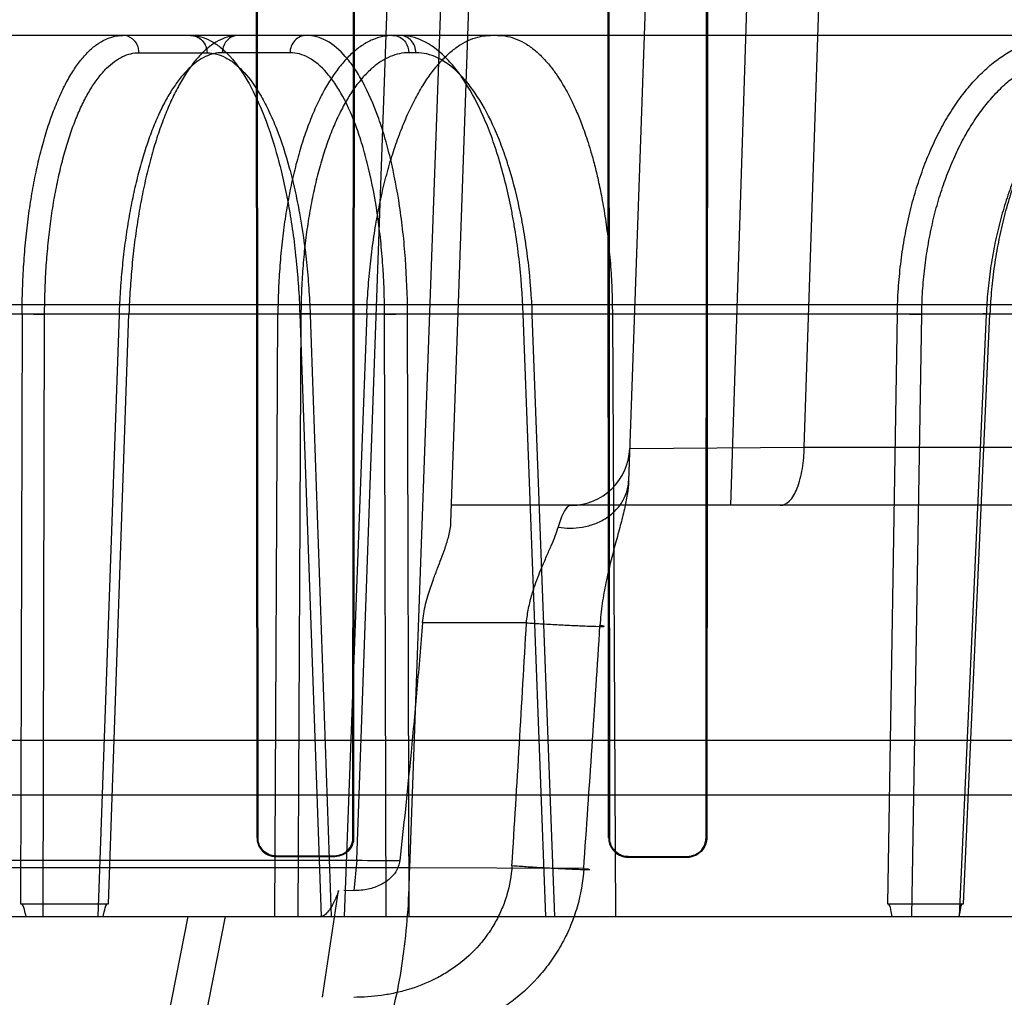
# Model space of a CAD drawing. Header units: millimetres. Extents: x 0 to 297, y 0 to 210.
# Tile 197 of 256: x 56.555 to 56.672, y 159.987 to 160.103. Entities that reach past the tile are written whole.
import ezdxf

# ---------------------------------------------------------------- set-up
doc = ezdxf.new("R2010")
doc.units = ezdxf.units.MM
doc.header["$LTSCALE"] = 16.335
doc.layers.get('0').update_dxf_attribs({"linetype": 'CONTINUOUS'})
for name, color, linetype in [('AXES_REF', 7, 'CONTINUOUS'), ('INTFCLR_1', 7, 'CONTINUOUS'), ('INTFCLR_144815', 7, 'CONTINUOUS'), ('INTFCLR_72935', 7, 'CONTINUOUS')]:
    doc.layers.add(name, color=color, linetype=linetype)

msp = doc.modelspace()

# ---------------------------------------------------------------- linework, layer by layer
at = {"color": 7, "linetype": 'Continuous'}
for radius in [6.787079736, 6.7865, 6.743039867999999]:
    msp.add_circle((57.4637311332, 154.7114782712), radius, dxfattribs=at)
msp.add_arc((57.4637311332, 154.7114782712), 6.72, 278.2771290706, 261.7228709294, dxfattribs=at)
at = {"layer": 'AXES_REF', "color": 9, "linetype": 'Continuous'}
msp.add_circle((57.4637311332, 154.7114782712), 6.191158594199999, dxfattribs=at)
at = {"layer": 'INTFCLR_1', "color": 6, "linetype": 'Continuous'}
for p, q in [((56.5827859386, 160.0058643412), (56.58270314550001, 160.1388643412)), ((56.582867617, 160.0058643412), (56.58279021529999, 160.1388643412)), ((56.5943019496, 160.1388643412), (56.5942230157, 160.0058643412)), ((56.5943909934, 160.1388643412), (56.5943063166, 160.0058643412)), ((56.6246995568, 160.0058643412), (56.62461018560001, 160.1388643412)), ((56.6247868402, 160.0058643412), (56.624704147, 160.1388643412)), ((56.6363952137, 160.1388643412), (56.63631020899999, 160.0058643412)), ((56.6364922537, 160.1388643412), (56.6363999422, 160.0058643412)), ((56.5920354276, 160.0036805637), (56.5850354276, 160.0036927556)), ((56.5850354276, 160.003610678), (56.5920354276, 160.003597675)), ((56.6340354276, 160.0035947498), (56.6270354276, 160.0036106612)), ((56.6340354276, 160.0035056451), (56.6270354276, 160.0035227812))]:
    msp.add_line(p, q, dxfattribs=at)
at = {"layer": 'INTFCLR_1', "color": 9, "linetype": 'Continuous'}
for p, q in [((56.5827859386, 160.0058643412), (56.582867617, 160.0058643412)), ((56.5942230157, 160.0058643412), (56.5943063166, 160.0058643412)), ((56.6246995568, 160.0058643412), (56.6247868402, 160.0058643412)), ((56.63631020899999, 160.0058643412), (56.6363999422, 160.0058643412)), ((56.5850354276, 160.0036927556), (56.5850354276, 160.003610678)), ((56.5920354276, 160.003597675), (56.5920354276, 160.0036805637)), ((56.6270354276, 160.0036106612), (56.6270354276, 160.0035227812)), ((56.6340354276, 160.0035056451), (56.6340354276, 160.0035947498))]:
    msp.add_line(p, q, dxfattribs=at)
at = {"layer": 'INTFCLR_1', "color": 6, "linetype": 'Continuous'}
msp.add_arc((56.3995354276, 160.0104782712), 0.3607816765, 13.9313764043, 41.1654492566, dxfattribs=at)
at = {"layer": 'INTFCLR_1', "color": 9, "linetype": 'Continuous'}
for radius, start, end in [(0.3573323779, 13.9313770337, 41.16544984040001), (0.3575673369, 13.9313763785, 41.1654492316)]:
    msp.add_arc((56.3995354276, 160.0104782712), radius, start, end, dxfattribs=at)
at = {"layer": 'INTFCLR_1', "color": 6, "linetype": 'Continuous'}
for points, knots in [([(56.5827859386, 160.0058643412), (56.58278591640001, 160.0053678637), (56.5831779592, 160.0041861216), (56.5843850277, 160.0036118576), (56.5850354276, 160.003610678)], [0, 0, 0, 0, 0.432894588, 1, 1, 1, 1]), ([(56.5850354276, 160.0036927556), (56.5844608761, 160.0036937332), (56.5833052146, 160.0041829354), (56.5828675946, 160.0053321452), (56.582867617, 160.0058643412)], [0, 0, 0, 0, 0.5191354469, 1, 1, 1, 1]), ([(56.5942230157, 160.0058643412), (56.5942230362, 160.0053863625), (56.5938458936, 160.0042394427), (56.5926709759, 160.0036794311), (56.5920354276, 160.0036805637)], [0, 0, 0, 0, 0.4292471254, 1, 1, 1, 1]), ([(56.5943063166, 160.0058643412), (56.5943063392, 160.005370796), (56.5939176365, 160.0041807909), (56.59269763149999, 160.0035964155), (56.5920354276, 160.003597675)], [0, 0, 0, 0, 0.4270344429, 1, 1, 1, 1]), ([(56.6246995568, 160.0058643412), (56.62469953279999, 160.0053653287), (56.62508876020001, 160.0041414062), (56.626344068, 160.0035244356), (56.6270354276, 160.0035227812)], [0, 0, 0, 0, 0.4192064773, 1, 1, 1, 1]), ([(56.6270354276, 160.0036106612), (56.6265690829, 160.0036116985), (56.6253947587, 160.0039743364), (56.62478680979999, 160.0051856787), (56.6247868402, 160.0058643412)], [0, 0, 0, 0, 0.4072860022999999, 1, 1, 1, 1]), ([(56.63631020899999, 160.0058643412), (56.6363102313, 160.0053796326), (56.6359310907, 160.0041897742), (56.6347077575, 160.0035931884), (56.6340354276, 160.0035947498)], [0, 0, 0, 0, 0.4189210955, 1, 1, 1, 1]), ([(56.6363999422, 160.0058643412), (56.636399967, 160.0053649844), (56.6360105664, 160.0041292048), (56.63473841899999, 160.003503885), (56.6340354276, 160.0035056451)], [0, 0, 0, 0, 0.4153171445, 1, 1, 1, 1])]:
    msp.add_open_spline(points, degree=3, knots=knots, dxfattribs=at)
at = {"layer": 'INTFCLR_144815', "color": 9, "linetype": 'Continuous'}
for p, q in [((56.5946876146, 160.0031802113), (56.61401124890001, 160.5484094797)), ((56.6207256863, 160.5484094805), (56.60094395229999, 160.0022861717)), ((56.6059006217, 160.0434310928), (56.6235354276, 160.5484094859)), ((56.6445354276, 160.5484094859), (56.6270726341, 160.0483567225)), ((56.639252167, 160.0454782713), (56.65545753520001, 160.5484094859)), ((56.648003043, 160.0524171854), (56.6644871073, 160.5484094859)), ((56.7755772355, 160.1014782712), (55.9490826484, 160.1014782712)), ((56.5687357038, 160.0994149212), (56.5768321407, 160.0994149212)), ((56.5867169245, 160.0994149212), (56.57862561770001, 160.0994149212)), ((56.6017333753, 160.0994149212), (56.6008885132, 160.0994149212)), ((55.8717420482, 160.0694090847), (56.86227402, 160.0694090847)), ((55.9182016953, 160.0683100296), (56.80139558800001, 160.0683100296)), ((56.55478917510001, 160.0683100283), (56.5546152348, 159.9980053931)), ((56.5572989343, 159.9964782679), (56.5574712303, 160.0682367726)), ((56.5663450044, 160.0682367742), (56.5638339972, 159.9964782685)), ((56.5650691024, 159.9980053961), (56.5675241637, 160.0683100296)), ((56.584896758, 159.9964782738), (56.5852808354, 160.0683100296)), ((56.5880241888, 160.0682367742), (56.5876454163, 159.996478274)), ((56.5878860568, 160.0683100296), (56.5904151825, 159.996478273)), ((56.5892610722, 160.0682937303), (56.5878860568, 160.0683100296)), ((56.5891177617, 160.0682367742), (56.5916396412, 159.9964782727)), ((56.59798707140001, 160.0682367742), (56.6007252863, 160.0683100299)), ((56.5981710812, 159.9964782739), (56.59798707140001, 160.0682367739)), ((56.6009048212, 159.9964782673), (56.6007252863, 160.0683100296)), ((56.6171957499, 159.9964782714), (56.6145086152, 160.0683100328)), ((56.6157779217, 160.0682759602), (56.6145086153, 160.0683100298)), ((56.6182778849, 159.996478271), (56.6155980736, 160.0682367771)), ((56.6591042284, 160.0683100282), (56.6579366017, 159.998005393)), ((56.660822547, 159.9964782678), (56.6620097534, 160.0682367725)), ((56.6696995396, 160.0682367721), (56.6664856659, 159.9964782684)), ((56.6669956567, 159.9980053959), (56.67014004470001, 160.0683100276)), ((56.6272080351, 160.0522339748), (56.648003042, 160.0524171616)), ((56.6480030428, 160.0524171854), (57.0109824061, 160.0524171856)), ((57.0039826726, 160.0454782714), (56.6059721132, 160.0454782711)), ((56.6149056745, 160.0314782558), (56.602519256, 160.0314782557)), ((56.0775991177, 160.0109668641), (56.72147173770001, 160.0109668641)), ((56.60094395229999, 160.0022861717), (56.1981269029, 160.0022861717)), ((56.2043835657, 160.0031775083), (56.5946874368, 160.0031806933)), ((56.594687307, 160.0031802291), (56.5943295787, 159.9995548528)), ((56.6217305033, 160.0021819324), (56.600943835, 160.002286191)), ((55.81651579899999, 159.9964782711), (56.94914244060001, 159.9964782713)), ((56.5745494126, 159.9964782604), (56.5715746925, 159.9813833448)), ((56.57607610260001, 159.9813832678), (56.57902442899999, 159.9964782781))]:
    msp.add_line(p, q, dxfattribs=at)
at = {"layer": 'INTFCLR_144815', "color": 6, "linetype": 'Continuous'}
for p, q in [((56.55478917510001, 160.0683100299), (56.5574712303, 160.0682367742)), ((56.5662011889, 160.0682908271), (56.5675241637, 160.0683100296)), ((56.5880241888, 160.0682367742), (56.5852808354, 160.0683100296)), ((56.595866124, 160.0683100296), (56.5931939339, 159.9964782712)), ((56.6251447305, 160.0683100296), (56.62553437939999, 159.9964782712)), ((56.6591042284, 160.0683100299), (56.6620097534, 160.0682367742)), ((56.0043586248, 160.0174782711), (56.743569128, 160.0174782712)), ((56.59432960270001, 159.9995551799), (56.5931173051, 159.9995580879)), ((56.5546152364, 159.9980053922), (56.5650691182, 159.9980053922)), ((56.65793661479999, 159.9980053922), (56.6669956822, 159.9980053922))]:
    msp.add_line(p, q, dxfattribs=at)
at = {"layer": 'INTFCLR_144815', "color": 9, "linetype": 'Continuous'}
for centre, radius, start, end in [((56.6202122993, 160.0524782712), 0.006999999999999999, 270.000000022, 357.9999352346), ((50.6352542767, 160.3743200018), 5.9894717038, 356.4409083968, 356.7185541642), ((51.8850292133, 160.3330379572), 4.7482422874, 356.00441045, 356.3548751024), ((56.601469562, 160.5369322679), 0.5337951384, 269.2719958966, 269.8203181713)]:
    msp.add_arc(centre, radius, start, end, dxfattribs=at)
at = {"layer": 'INTFCLR_144815', "color": 6, "linetype": 'Continuous'}
msp.add_ellipse((56.3995354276, 159.9754782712), major_axis=(0.6205604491, 4.088499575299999), ratio=0.0452664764, start_param=-1.5611447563, end_param=-1.5580355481, dxfattribs=at)
for points, knots in [([(56.5547891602, 160.0683100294), (56.5547925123, 160.0692986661), (56.554829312, 160.0712712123), (56.5549752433, 160.074209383), (56.5552111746, 160.0770963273), (56.5555340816, 160.079897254), (56.5559402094, 160.0825869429), (56.5564256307, 160.0851509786), (56.5569878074, 160.0875806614), (56.5576236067, 160.0898619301), (56.5583266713, 160.0919721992), (56.5590908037, 160.0938957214), (56.5599103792, 160.0956227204), (56.560782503, 160.0971476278), (56.5617016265, 160.0984591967), (56.56265951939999, 160.0995449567), (56.56364941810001, 160.1003984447), (56.56466655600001, 160.1010155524), (56.5657111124, 160.1013928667), (56.5664252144, 160.1014782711), (56.5667754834, 160.1014782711)], [0, 0, 0, 0, 0.0791848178, 0.1579882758, 0.235584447, 0.3111426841, 0.3837692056, 0.4534084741, 0.5201040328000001, 0.5834554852, 0.6430198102, 0.6981752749, 0.7491303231, 0.7960039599, 0.838713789, 0.8771903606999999, 0.9116808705, 0.9430134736, 0.9719453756, 1, 1, 1, 1]), ([(56.580585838, 160.1014782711), (56.5802266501, 160.1014782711), (56.5794845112, 160.1013881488), (56.57839196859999, 160.1009896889), (56.577315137, 160.1003320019), (56.5762692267, 160.0994284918), (56.5752613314, 160.0982945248), (56.57429427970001, 160.0969408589), (56.5733697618, 160.0953723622), (56.5724927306, 160.0935974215), (56.5716722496, 160.0916357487), (56.5709133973, 160.0895036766), (56.5702201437, 160.0872149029), (56.5695952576, 160.0847786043), (56.5690448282, 160.0822180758), (56.56857329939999, 160.079559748), (56.5681838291, 160.0768321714), (56.5678765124, 160.0740453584), (56.5676510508, 160.0711997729), (56.5675571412, 160.0692806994), (56.5675241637, 160.0683100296)], [0, 0, 0, 0, 0.0285285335, 0.0587379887, 0.09169627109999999, 0.128193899, 0.168121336, 0.2119204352, 0.2601251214, 0.3125755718, 0.3690460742, 0.4289151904, 0.4922453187, 0.5589234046, 0.6286260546, 0.7002119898, 0.7733138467, 0.8474223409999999, 0.9228599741, 1, 1, 1, 1]), ([(56.59897036, 160.1014782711), (56.5985663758, 160.1014782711), (56.59774029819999, 160.1013902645), (56.5965240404, 160.1009964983), (56.5953343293, 160.100346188), (56.5941853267, 160.0994518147), (56.5930843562, 160.0983262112), (56.5920350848, 160.0969791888), (56.59104005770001, 160.095416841), (56.5901052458, 160.0936487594), (56.5892391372, 160.0916916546), (56.5884475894, 160.0895611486), (56.5877347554, 160.0872713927), (56.5871040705, 160.0848337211), (56.5865611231, 160.0822693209), (56.5861110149, 160.0796049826), (56.5857557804, 160.0768623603), (56.5854961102, 160.074061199), (56.58533159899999, 160.0712030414), (56.5852869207, 160.0692810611), (56.5852808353, 160.0683100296)], [0, 0, 0, 0, 0.0315611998, 0.0643441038, 0.0992563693, 0.1369443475, 0.1776898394, 0.221957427, 0.2701061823, 0.3222178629, 0.3780613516, 0.4371902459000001, 0.4996835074, 0.5653349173, 0.6338330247, 0.704405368, 0.7763792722, 0.8498398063, 0.9241368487, 1, 1, 1, 1]), ([(56.595866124, 160.0683100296), (56.59590295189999, 160.0693002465), (56.596010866, 160.0712799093), (56.5962762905, 160.0742317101), (56.5966442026, 160.0771350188), (56.59710889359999, 160.0799464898), (56.59766299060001, 160.082636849), (56.5983018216, 160.0851967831), (56.59902348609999, 160.0876225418), (56.5998243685, 160.0899008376), (56.6006959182, 160.0920076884), (56.601630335, 160.0939276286), (56.602621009, 160.0956506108), (56.60366466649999, 160.0971713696), (56.6047535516, 160.098477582), (56.60587835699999, 160.0995582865), (56.6070296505, 160.1004062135), (56.60820394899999, 160.101019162), (56.6093988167, 160.1013932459), (56.6102105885, 160.1014782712), (56.6106096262, 160.1014782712)], [0, 0, 0, 0, 0.0767548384, 0.1535349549, 0.2295210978, 0.3033898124, 0.3742104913, 0.4422318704, 0.5077000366, 0.5701767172, 0.6292117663, 0.6842115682, 0.7354587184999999, 0.7830224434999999, 0.8269051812, 0.8669571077, 0.9035587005, 0.9372944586, 0.9690907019, 1, 1, 1, 1]), ([(56.6114544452, 160.1014782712), (56.61184661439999, 160.1014782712), (56.6126428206, 160.101396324), (56.6138155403, 160.1010311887), (56.6149646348, 160.1004286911), (56.6160672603, 160.0996055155), (56.6170726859, 160.0986245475), (56.6179487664, 160.0975737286), (56.6186917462, 160.0965256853), (56.6193244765, 160.0955064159), (56.619867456, 160.0945275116), (56.6203354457, 160.0935973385), (56.6207402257, 160.0927207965), (56.6210962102, 160.0918888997), (56.6214358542, 160.0910377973), (56.62178666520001, 160.0900925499), (56.6221643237, 160.088986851), (56.6225668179, 160.0876911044), (56.6229890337, 160.0861743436), (56.6234258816, 160.0843882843), (56.6238657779, 160.0822851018), (56.62428534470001, 160.0798440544), (56.6246464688, 160.0771347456), (56.6249212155, 160.0742494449), (56.62509388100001, 160.0712958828), (56.625139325, 160.0693049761), (56.6251447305, 160.0683100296)], [0, 0, 0, 0, 0.0306294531, 0.0620101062, 0.09538140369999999, 0.1314721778, 0.169100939, 0.2048351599, 0.2381866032, 0.2693600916, 0.2984882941, 0.325587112, 0.3506676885, 0.3738839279, 0.3962513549, 0.4222322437, 0.4526222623, 0.4874964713, 0.5281890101, 0.5755701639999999, 0.6310790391, 0.6959738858, 0.7689735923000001, 0.844502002, 0.9222908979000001, 1, 1, 1, 1]), ([(56.6591042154, 160.0683100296), (56.65912142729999, 160.0692993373), (56.6592053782, 160.0712769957), (56.65948089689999, 160.0742241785), (56.6599061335, 160.0771285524), (56.6604757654, 160.0799476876), (56.6611817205, 160.0826508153), (56.6620153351, 160.0852203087), (56.66297327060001, 160.0876521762), (56.6640511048, 160.08993481), (56.6652376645, 160.0920448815), (56.6665224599, 160.0939668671), (56.6678963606, 160.0956909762), (56.6693547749, 160.0972117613), (56.6708860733, 160.0985157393), (56.6724751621, 160.099590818), (56.6741041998, 160.1004289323), (56.6757663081, 160.1010306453), (56.67746050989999, 160.1013961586), (56.6786068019, 160.1014782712), (56.6791797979, 160.1014782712)], [0, 0, 0, 0, 0.0700870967, 0.1401414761, 0.2095823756, 0.2779100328, 0.3437640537, 0.4073702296, 0.4691428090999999, 0.5287802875, 0.58603772, 0.6404614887, 0.6923643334, 0.7419982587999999, 0.7894845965, 0.8345647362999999, 0.8775999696, 0.9189218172, 0.9594124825, 1, 1, 1, 1]), ([(56.6911474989, 160.1014782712), (56.69056224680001, 160.1014782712), (56.689376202, 160.101391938), (56.6876097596, 160.1010042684), (56.6858593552, 160.1003573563), (56.6841523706, 160.0994606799), (56.6825066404, 160.0983293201), (56.68093075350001, 160.0969762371), (56.6794260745, 160.095405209), (56.67800239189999, 160.0936258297), (56.67667458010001, 160.0916582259), (56.6754525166, 160.0895221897), (56.67434097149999, 160.087230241), (56.67334395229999, 160.0847915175), (56.672470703, 160.0822285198), (56.6717284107, 160.0795679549), (56.6711218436, 160.0768384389), (56.6706506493, 160.0740499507), (56.6703142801, 160.0712029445), (56.6701826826, 160.0692812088), (56.67014004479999, 160.0683100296)], [0, 0, 0, 0, 0.0410884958, 0.0831480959, 0.1265669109, 0.1717050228, 0.2181690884, 0.2664811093, 0.3172776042, 0.3706731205, 0.4262768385, 0.4837617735, 0.5433011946, 0.6049832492, 0.6686153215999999, 0.7332908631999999, 0.7988090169, 0.8648305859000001, 0.9317512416, 1, 1, 1, 1]), ([(56.66969953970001, 160.0682367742), (56.6695729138, 160.0682480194), (56.66893043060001, 160.0683587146), (56.6698680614, 160.0683156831), (56.67014004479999, 160.0683100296)], [0, 0, 0, 0, 0.3184744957, 1, 1, 1, 1]), ([(56.602519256, 160.0314782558), (56.6025492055, 160.0318412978), (56.6026427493, 160.0325859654), (56.60287331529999, 160.0337041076), (56.6032500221, 160.0350733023), (56.6037437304, 160.0365050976), (56.6042835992, 160.0379260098), (56.604758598, 160.0391653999), (56.6052259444, 160.0404391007), (56.6056751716, 160.0418624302), (56.605881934, 160.0428959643), (56.6059006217, 160.0434310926)], [0, 0, 0, 0, 0.0876792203, 0.1804091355, 0.2745623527, 0.4292957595, 0.5447214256, 0.6404281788, 0.7487975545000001, 0.8711188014, 1, 1, 1, 1]), ([(56.6025192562, 160.0314782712), (56.6023014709, 160.0288383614), (56.6018631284, 160.0237024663), (56.6011813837, 160.0163005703), (56.6005008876, 160.0094932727), (56.600030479, 160.0051832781), (56.5997955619, 160.0031398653)], [0, 0, 0, 0, 0.2791221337, 0.5431519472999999, 0.7832597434, 1, 1, 1, 1]), ([(56.5997955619, 160.0031398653), (56.5997416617, 160.002670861), (56.5994348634, 160.0018494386), (56.5985788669, 160.0008808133), (56.5974558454, 160.0001559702), (56.5959972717, 159.999665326), (56.5949040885, 159.9995533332), (56.59432960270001, 159.9995551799)], [0, 0, 0, 0, 0.19944462, 0.3554778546, 0.5401281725, 0.7572954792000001, 1, 1, 1, 1]), ([(56.5925109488, 159.9995609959), (56.5923579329, 159.9991223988), (56.59204075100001, 159.9983262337), (56.5914509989, 159.9972427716), (56.5907989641, 159.996478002), (56.5903483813, 159.9964782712)], [0, 0, 0, 0, 0.3598995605, 0.6509005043, 1, 1, 1, 1]), ([(56.55526633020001, 159.9964782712), (56.5552064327, 159.9967521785), (56.55506271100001, 159.9972044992), (56.55489459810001, 159.9980053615), (56.5546152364, 159.9980053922)], [0, 0, 0, 0, 0.5009095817, 1, 1, 1, 1]), ([(56.5644428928, 159.9964782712), (56.5644962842, 159.9967395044), (56.5646357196, 159.9971905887), (56.564779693, 159.9980053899), (56.5650691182, 159.9980053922)], [0, 0, 0, 0, 0.4795060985, 1, 1, 1, 1]), ([(56.6585104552, 159.9964782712), (56.6584571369, 159.9967516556), (56.6583193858, 159.9971882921), (56.6582069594, 159.998005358), (56.65793661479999, 159.9980053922)], [0, 0, 0, 0, 0.5074611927, 1, 1, 1, 1]), ([(56.6664626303, 159.9964782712), (56.66650735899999, 159.996738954), (56.6666364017, 159.9971736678), (56.6667163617, 159.9980053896), (56.6669956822, 159.9980053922)], [0, 0, 0, 0, 0.4863664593, 1, 1, 1, 1])]:
    msp.add_open_spline(points, degree=3, knots=knots, dxfattribs=at)
at = {"layer": 'INTFCLR_144815', "color": 9, "linetype": 'Continuous'}
for points, knots in [([(56.5687357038, 160.0994149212), (56.568730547, 160.0997313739), (56.5685835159, 160.1003636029), (56.5679296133, 160.1012085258), (56.5671876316, 160.1014782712), (56.5667754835, 160.1014782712)], [0, 0, 0, 0, 0.3048584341, 0.6030048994, 1, 1, 1, 1]), ([(56.5748719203, 160.1014782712), (56.5756886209, 160.1014782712), (56.57698232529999, 160.1010961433), (56.57825179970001, 160.1002220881), (56.5789982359, 160.0995650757), (56.5802277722, 160.098301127), (56.5814922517, 160.0964389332), (56.5825679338, 160.0943560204), (56.5831883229, 160.0929774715), (56.5841504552, 160.0906313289), (56.584950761, 160.0881278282), (56.5856306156, 160.0855073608), (56.586079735, 160.0835976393), (56.5867868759, 160.0800782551), (56.58728964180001, 160.0764607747), (56.587592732, 160.073277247), (56.5877631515, 160.0710771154), (56.58784807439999, 160.0694189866), (56.5878860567, 160.0683100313)], [0, 0, 0, 0, 0.0649652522, 0.1020546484, 0.1223821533, 0.143958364, 0.2422123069, 0.299625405, 0.3304746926, 0.3624177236, 0.5013178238, 0.5389931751, 0.5777821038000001, 0.6573537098, 0.8244727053, 0.8679632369, 0.9117353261, 1, 1, 1, 1]), ([(56.5748719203, 160.1014782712), (56.5751149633, 160.1014782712), (56.5756309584, 160.1013734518), (56.57629180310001, 160.1009085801), (56.5767257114, 160.1002107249), (56.5768279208, 160.0996738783), (56.5768321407, 160.0994149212)], [0, 0, 0, 0, 0.2326868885, 0.4888629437, 0.7520441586, 1, 1, 1, 1]), ([(56.580585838, 160.1014782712), (56.5802881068, 160.1014782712), (56.57967511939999, 160.1013227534), (56.57887428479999, 160.1006105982), (56.5786327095, 160.0998501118), (56.57862561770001, 160.0994149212)], [0, 0, 0, 0, 0.2866264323, 0.580985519, 1, 1, 1, 1]), ([(56.58867714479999, 160.1014782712), (56.588434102, 160.1014782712), (56.5879181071, 160.1013734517), (56.5872572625, 160.1009085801), (56.5868233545, 160.1002107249), (56.58672114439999, 160.0996738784), (56.5867169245, 160.0994149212)], [0, 0, 0, 0, 0.2326867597, 0.4888628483, 0.7520440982, 1, 1, 1, 1]), ([(56.6007252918, 160.0683100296), (56.6007176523, 160.0704959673), (56.6005974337, 160.0737453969), (56.6002551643, 160.0775025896), (56.6000048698, 160.0795899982), (56.599592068, 160.0825413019), (56.59896749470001, 160.085844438), (56.5981241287, 160.0890063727), (56.5976043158, 160.0906719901), (56.5968442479, 160.0928746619), (56.5959623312, 160.0949381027), (56.5949000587, 160.0967920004), (56.5942352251, 160.0978275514), (56.5931021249, 160.0993154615), (56.59158866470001, 160.1006664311), (56.5899104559, 160.1013647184), (56.58907954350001, 160.1014782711), (56.58867714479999, 160.1014782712)], [0, 0, 0, 0, 0.1750157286, 0.2600612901, 0.302010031, 0.3433244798, 0.4986593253, 0.5707200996, 0.6052293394, 0.6383271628, 0.7573161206, 0.7839666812, 0.8093592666, 0.8557594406, 0.9337808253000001, 0.9677823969, 1, 1, 1, 1]), ([(56.59897036, 160.1014782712), (56.5992620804, 160.1014782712), (56.5998653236, 160.1013210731), (56.6006484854, 160.1006052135), (56.6008815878, 160.0998492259), (56.6008885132, 160.0994149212)], [0, 0, 0, 0, 0.2837306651, 0.577536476, 1, 1, 1, 1]), ([(56.61450860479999, 160.0683100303), (56.6144288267, 160.0704991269), (56.6141867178, 160.0737526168), (56.6136784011, 160.0775047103), (56.6133279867, 160.0795909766), (56.6127642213, 160.0825494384), (56.6119474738, 160.0858580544), (56.6108947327, 160.0890103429), (56.6102540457, 160.0906738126), (56.6093183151, 160.0928887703), (56.6082496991, 160.0949553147), (56.6069981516, 160.0967946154), (56.6062104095, 160.0978337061), (56.60485970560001, 160.0993402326), (56.60275071, 160.1009601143), (56.6007424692, 160.1014782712), (56.599815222, 160.1014782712)], [0, 0, 0, 0, 0.1699423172, 0.2527602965, 0.2936839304, 0.3340442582, 0.4864116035, 0.5575497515, 0.5917571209, 0.6246693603, 0.744126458, 0.771228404, 0.7972154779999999, 0.8452205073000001, 0.9280643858, 1, 1, 1, 1]), ([(56.6017333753, 160.0994149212), (56.6017292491, 160.099673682), (56.60162759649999, 160.1002086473), (56.6010974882, 160.1011047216), (56.6003063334, 160.1014782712), (56.599815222, 160.1014782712)], [0, 0, 0, 0, 0.2529398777, 0.5199972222, 1, 1, 1, 1]), ([(56.5574712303, 160.0682367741), (56.5574734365, 160.0691572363), (56.5575053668, 160.0709890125), (56.5576367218, 160.0737145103), (56.5578506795, 160.076390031), (56.5581451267, 160.0789956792), (56.55851815, 160.0815121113), (56.5589671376, 160.0839214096), (56.5594886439, 160.0862071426), (56.5600792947, 160.0883536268), (56.5607344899, 160.0903458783), (56.56145013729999, 160.0921696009), (56.5622205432, 160.0938122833), (56.563041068, 160.0952628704), (56.5639063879, 160.0965120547), (56.56481204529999, 160.0975512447), (56.5657530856, 160.0983727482), (56.5667248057, 160.0989698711), (56.56772209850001, 160.0993333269), (56.56840347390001, 160.0994149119), (56.5687357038, 160.0994149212)], [0, 0, 0, 0, 0.07841376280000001, 0.1560430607, 0.2324168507, 0.3070273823, 0.3793873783, 0.4490860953, 0.5157560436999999, 0.5790525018, 0.63867212, 0.6943351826, 0.745847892, 0.7931114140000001, 0.8361472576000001, 0.8750885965, 0.9102469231, 0.942168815, 0.9716975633, 1, 1, 1, 1]), ([(56.57862561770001, 160.0994149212), (56.5782916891, 160.0994149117), (56.5776046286, 160.0993322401), (56.5765956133, 160.0989676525), (56.5756049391, 160.098369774), (56.5746378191, 160.0975479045), (56.5736989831, 160.0965086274), (56.5727933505, 160.0952593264), (56.5719256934, 160.0938083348), (56.5711017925, 160.0921650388), (56.5703268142, 160.0903407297), (56.5696068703, 160.08834808), (56.5689464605, 160.0862013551), (56.5683506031, 160.0839152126), (56.5678231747, 160.0815051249), (56.56736829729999, 160.0789879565), (56.5669892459, 160.0763826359), (56.5666885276, 160.0737090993), (56.5664687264, 160.0709867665), (56.5663771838, 160.0691564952), (56.5663450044, 160.0682367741)], [0, 0, 0, 0, 0.0282206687, 0.05786111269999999, 0.0900247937, 0.1254857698, 0.1647483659, 0.2081088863, 0.2556856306, 0.3074706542, 0.3633432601, 0.4230987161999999, 0.4864471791, 0.5530904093, 0.6227007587, 0.6948965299, 0.7692192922, 0.845156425, 0.9222258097, 1, 1, 1, 1]), ([(56.5768321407, 160.0994149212), (56.5776015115, 160.0994149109), (56.5788201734, 160.099055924), (56.580016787, 160.098234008), (56.5807206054, 160.0976164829), (56.5818795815, 160.0964287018), (56.583072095, 160.094678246), (56.5840872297, 160.0927200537), (56.58467278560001, 160.0914241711), (56.5855810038, 160.0892190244), (56.58633704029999, 160.0868657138), (56.5869796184, 160.0844022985), (56.5874041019, 160.0826071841), (56.5880725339, 160.0792990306), (56.58854928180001, 160.0758985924), (56.5888374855, 160.0729059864), (56.5889997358, 160.0708378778), (56.5890811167, 160.0692792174), (56.5891177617, 160.0682367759)], [0, 0, 0, 0, 0.06506670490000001, 0.1022049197, 0.1225520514, 0.1441456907, 0.2424452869, 0.2998701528, 0.3307214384, 0.3626633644, 0.5015432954, 0.5392081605, 0.5779844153, 0.6575258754, 0.8245684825, 0.8680362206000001, 0.9117848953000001, 1, 1, 1, 1]), ([(56.59798707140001, 160.068236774), (56.5979817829, 160.070291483), (56.5978719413, 160.073345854), (56.5975540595, 160.0768776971), (56.5973212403, 160.0788398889), (56.59693670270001, 160.081614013), (56.59635347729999, 160.0847187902), (56.5955653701, 160.0876912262), (56.5950793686, 160.0892569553), (56.5943686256, 160.0913272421), (56.59354351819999, 160.0932668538), (56.5925487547, 160.0950097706), (56.59192616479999, 160.0959831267), (56.5908649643, 160.097381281), (56.5894470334, 160.0986514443), (56.5878734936, 160.0993083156), (56.58709425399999, 160.0994149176), (56.5867169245, 160.0994149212)], [0, 0, 0, 0, 0.1751199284, 0.2602092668, 0.3021790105, 0.343512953, 0.4989085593, 0.5709858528, 0.6055004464, 0.6386024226, 0.7575788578, 0.7842206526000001, 0.8096020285, 0.85597166, 0.9338968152, 0.9678408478, 1, 1, 1, 1]), ([(56.6008885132, 160.0994149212), (56.60051090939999, 160.0994148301), (56.5997421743, 160.0993344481), (56.5986121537, 160.0989726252), (56.5975080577, 160.0983778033), (56.5964366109, 160.0975568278), (56.5954043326, 160.0965168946), (56.5944171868, 160.0952663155), (56.5934807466, 160.0938140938), (56.5926011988, 160.0921697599), (56.5917837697, 160.0903445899), (56.5910347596, 160.088351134), (56.5903587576, 160.0862036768), (56.5897609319, 160.0839168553), (56.589245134, 160.0815061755), (56.5888154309, 160.0789884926), (56.5884748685, 160.0763827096), (56.5882255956, 160.0737087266), (56.5880698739, 160.070985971), (56.5880290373, 160.0691561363), (56.5880241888, 160.0682367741)], [0, 0, 0, 0, 0.0313772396, 0.06368445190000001, 0.09799733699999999, 0.1350731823, 0.1754485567, 0.2194464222, 0.2672281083, 0.3188505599, 0.3742559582, 0.4332890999, 0.4957064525, 0.5612499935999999, 0.6296278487, 0.7004938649, 0.7734260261, 0.847946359, 0.9236039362, 1, 1, 1, 1]), ([(56.6155980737, 160.0682367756), (56.6155212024, 160.0702946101), (56.6152906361, 160.073352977), (56.61480874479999, 160.076879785), (56.6144770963, 160.0788408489), (56.613943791, 160.0816219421), (56.6131723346, 160.08473224), (56.61217820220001, 160.0876951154), (56.6115734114, 160.089258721), (56.6106903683, 160.0913410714), (56.6096819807, 160.0932835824), (56.6085020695, 160.0950122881), (56.6077590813, 160.0959890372), (56.60648804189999, 160.0974058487), (56.6048290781, 160.0986644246), (56.6030444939, 160.099309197), (56.6021624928, 160.0994148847), (56.6017333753, 160.0994149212)], [0, 0, 0, 0, 0.1697675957, 0.2525054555, 0.2933923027, 0.3337174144, 0.4859627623, 0.5570545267, 0.5912429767, 0.6241394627, 0.7435587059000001, 0.7706573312, 0.7966438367, 0.8446559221, 0.9275497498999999, 0.9646232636, 1, 1, 1, 1]), ([(56.6620097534, 160.0682367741), (56.6620249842, 160.0691577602), (56.6621006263, 160.0709922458), (56.6623508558, 160.0737199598), (56.6627361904, 160.0763977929), (56.6632529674, 160.0790059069), (56.6638978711, 160.0815249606), (56.6646664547, 160.0839370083), (56.66555301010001, 160.0862257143), (56.6665518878, 160.0883752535), (56.6676556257, 160.0903707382), (56.66885730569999, 160.0921974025), (56.670147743, 160.0938427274), (56.67151893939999, 160.0952949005), (56.6729616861, 160.0965439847), (56.6744668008, 160.0975801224), (56.6760231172, 160.0983949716), (56.6776186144, 160.0989824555), (56.67924129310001, 160.0993363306), (56.6803354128, 160.099414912), (56.6808784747, 160.0994149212)], [0, 0, 0, 0, 0.0693995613, 0.1382659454, 0.2062928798, 0.2731414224, 0.3384939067, 0.402103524, 0.4637640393, 0.5232945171, 0.5805528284, 0.6354224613, 0.6878573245, 0.7378968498, 0.7856711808, 0.8313716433, 0.8752629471, 0.9176865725, 0.9590839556, 1, 1, 1, 1]), ([(56.689448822, 160.0994149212), (56.6889039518, 160.0994149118), (56.68780405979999, 160.0993356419), (56.6861699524, 160.098980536), (56.6845573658, 160.0983917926), (56.6829785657, 160.0975760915), (56.6814452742, 160.0965396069), (56.6799681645, 160.0952904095), (56.6785564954, 160.0938379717), (56.6772199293, 160.0921922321), (56.6759670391, 160.0903651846), (56.674807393, 160.0883695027), (56.6737482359, 160.0862199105), (56.6727973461, 160.0839309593), (56.6719608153, 160.0815182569), (56.6712450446, 160.0789985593), (56.670655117, 160.0763908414), (56.6701948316, 160.0737150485), (56.66986812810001, 160.0709905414), (56.6697407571, 160.0691572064), (56.66969953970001, 160.0682367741)], [0, 0, 0, 0, 0.0407011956, 0.0820429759, 0.1245302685, 0.1685620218, 0.2144606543, 0.2624873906, 0.3128162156, 0.3655397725, 0.420667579, 0.4781351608, 0.5378085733, 0.59954292, 0.6631658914, 0.7284521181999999, 0.7951074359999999, 0.8627883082, 0.9311758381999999, 1, 1, 1, 1]), ([(56.645158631, 160.0454782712), (56.64554196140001, 160.0454782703), (56.64648744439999, 160.0460405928), (56.647308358, 160.0476778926), (56.6478770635, 160.0498885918), (56.6480000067, 160.051561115), (56.6480030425, 160.0524171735)], [0, 0, 0, 0, 0.1442962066, 0.3722667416, 0.677753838, 1, 1, 1, 1]), ([(56.61869278, 160.0428934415), (56.6191496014, 160.0428117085), (56.6201121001, 160.0427216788), (56.6215916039, 160.0428378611), (56.6230738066, 160.0432379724), (56.62444347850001, 160.043926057), (56.6255895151, 160.0448633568), (56.6264301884, 160.0459734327), (56.6269322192, 160.0471574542), (56.62705909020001, 160.0479688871), (56.6270726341, 160.0483567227)], [0, 0, 0, 0, 0.1235460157, 0.255977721, 0.3930714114, 0.529683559, 0.6610051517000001, 0.783766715, 0.8966875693, 1, 1, 1, 1]), ([(56.6270726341, 160.0483567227), (56.62705419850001, 160.0478288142), (56.6269258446, 160.0467075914), (56.6265689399, 160.0449505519), (56.6261703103, 160.0433768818), (56.6258091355, 160.0420270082), (56.6254150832, 160.0405699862), (56.62501473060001, 160.0390632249), (56.62463876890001, 160.0375019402), (56.6243707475, 160.0362809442), (56.62413089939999, 160.0350340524), (56.6239276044, 160.0337648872), (56.6237674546, 160.0324720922), (56.6236933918, 160.0316007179), (56.6236656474, 160.0311612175)], [0, 0, 0, 0, 0.0902347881, 0.1922249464, 0.3061555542, 0.3674831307, 0.4309332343, 0.5639939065, 0.6337859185, 0.7052468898, 0.7775175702, 0.8506611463, 0.9247730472, 1, 1, 1, 1]), ([(56.6202122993, 160.0454782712), (56.61987505, 160.0454782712), (56.6191429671, 160.0444537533), (56.61888791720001, 160.0435541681), (56.61869278, 160.0428934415)], [0, 0, 0, 0, 0.3286424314, 1, 1, 1, 1]), ([(56.6149056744, 160.0314782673), (56.6149284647, 160.0317717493), (56.6150330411, 160.0326399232), (56.615318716, 160.0340594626), (56.61588317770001, 160.0359487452), (56.6165740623, 160.0377203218), (56.6172893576, 160.0393672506), (56.6178503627, 160.0406446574), (56.618334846, 160.0417997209), (56.6185832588, 160.0425442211), (56.61869278, 160.0428934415)], [0, 0, 0, 0, 0.0731271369, 0.2170597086, 0.3591078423, 0.5624523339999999, 0.6889971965, 0.8051767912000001, 0.9090793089, 1, 1, 1, 1]), ([(56.6149056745, 160.0314782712), (56.61546384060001, 160.0314418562), (56.61666743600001, 160.0313668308), (56.61855976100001, 160.0312585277), (56.62042358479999, 160.0311646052), (56.6222648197, 160.031079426), (56.623131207, 160.0310679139), (56.6244942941, 160.0310175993), (56.6238357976, 160.0311431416), (56.62366564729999, 160.0311612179)], [0, 0, 0, 0, 0.17145143, 0.3704501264, 0.5767736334, 0.7592587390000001, 0.8877052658, 0.9475524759, 1, 1, 1, 1]), ([(56.61317412, 160.0025060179), (56.6131018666, 160.001344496), (56.6127959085, 159.9996062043), (56.6120172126, 159.9974137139), (56.61125957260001, 159.9958526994), (56.6103428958, 159.9943915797), (56.6089360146, 159.9926061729), (56.6072650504, 159.991058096), (56.6054100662, 159.9897897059), (56.60346188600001, 159.9887090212), (56.60138509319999, 159.9878966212), (56.59924280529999, 159.9873425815), (56.5970681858, 159.9869530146), (56.5954112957, 159.9868425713), (56.5943086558, 159.9868426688)], [0, 0, 0, 0, 0.1289395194, 0.1934310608, 0.2574237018, 0.3207726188, 0.3841601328, 0.5088907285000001, 0.5711162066, 0.6328485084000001, 0.7554160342, 0.8168122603, 0.8778330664, 1, 1, 1, 1]), ([(56.600943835, 160.002286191), (56.6009014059, 159.9989540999), (56.6004795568, 159.9925454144), (56.5991678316, 159.9855192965), (56.5979415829, 159.9819472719), (56.5976906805, 159.9813027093)], [0, 0, 0, 0, 0.4689811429, 0.9026569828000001, 1, 1, 1, 1]), ([(56.6217305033, 160.0021819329), (56.6219527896, 160.0021581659), (56.6221501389, 160.0021916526), (56.6225301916, 160.0020414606), (56.6221046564, 160.0020451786), (56.62179734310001, 160.0020377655), (56.6209875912, 160.0020641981), (56.62005107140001, 160.0021005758), (56.61862685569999, 160.0021688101), (56.6168904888, 160.0022644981), (56.614971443, 160.0023829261), (56.6137417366, 160.0024659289), (56.61317412, 160.0025060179)], [0, 0, 0, 0, 0.066709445, 0.0743957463, 0.0919334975, 0.1370955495, 0.210688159, 0.309419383, 0.4268155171, 0.6321098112, 0.8301983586, 1, 1, 1, 1]), ([(56.6217305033, 160.0021819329), (56.6216354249, 160.0006337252), (56.6212993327, 159.998702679), (56.6205903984, 159.9964868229), (56.62003965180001, 159.9950443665), (56.61921207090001, 159.993313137), (56.6182096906, 159.9916884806), (56.6173145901, 159.9904641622), (56.6159007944, 159.9887294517), (56.61427562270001, 159.9871815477), (56.6125007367, 159.9858605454), (56.6112952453, 159.9850485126), (56.6091290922, 159.9837977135), (56.6064989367, 159.9827104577), (56.6038010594, 159.9819672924), (56.6011035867, 159.9814490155), (56.59905135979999, 159.9812964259), (56.5976906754, 159.9812987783)], [0, 0, 0, 0, 0.1325738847, 0.1656425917, 0.1988345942, 0.2644700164, 0.329314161, 0.3616783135, 0.3940360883, 0.5205552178, 0.5518708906, 0.5831313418, 0.6447292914, 0.7654119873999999, 0.8250053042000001, 0.8837027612, 1, 1, 1, 1])]:
    msp.add_open_spline(points, degree=3, knots=knots, dxfattribs=at)
at = {"layer": 'INTFCLR_72935', "color": 6, "linetype": 'Continuous'}
for p, q in [((56.5827859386, 160.0058643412), (56.58270314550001, 160.1388643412)), ((56.58279021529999, 160.1388643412), (56.582867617, 160.0058643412)), ((56.5942230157, 160.0058643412), (56.5943019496, 160.1388643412)), ((56.5943909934, 160.1388643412), (56.5943063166, 160.0058643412)), ((56.6246995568, 160.0058643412), (56.62461018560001, 160.1388643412)), ((56.624704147, 160.1388643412), (56.6247868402, 160.0058643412)), ((56.63631020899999, 160.0058643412), (56.6363952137, 160.1388643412)), ((56.6364922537, 160.1388643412), (56.6363999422, 160.0058643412)), ((56.5850354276, 160.0036927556), (56.5920354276, 160.0036805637)), ((56.5920354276, 160.003597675), (56.5850354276, 160.003610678)), ((56.6270354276, 160.0036106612), (56.6340354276, 160.0035947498)), ((56.6340354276, 160.0035056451), (56.6270354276, 160.0035227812))]:
    msp.add_line(p, q, dxfattribs=at)
at = {"layer": 'INTFCLR_72935', "color": 9, "linetype": 'Continuous'}
for p, q in [((56.582867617, 160.0058643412), (56.5827859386, 160.0058643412)), ((56.5943063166, 160.0058643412), (56.5942230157, 160.0058643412)), ((56.6247868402, 160.0058643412), (56.6246995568, 160.0058643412)), ((56.6363999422, 160.0058643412), (56.63631020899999, 160.0058643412)), ((56.5850354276, 160.003610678), (56.5850354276, 160.0036927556)), ((56.5920354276, 160.0036805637), (56.5920354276, 160.003597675)), ((56.6270354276, 160.0035227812), (56.6270354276, 160.0036106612)), ((56.6340354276, 160.0035947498), (56.6340354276, 160.0035056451))]:
    msp.add_line(p, q, dxfattribs=at)
at = {"layer": 'INTFCLR_72935', "color": 6, "linetype": 'Continuous'}
msp.add_arc((56.3995354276, 160.0104782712), 0.3607816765, 13.931376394, 41.16544924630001, dxfattribs=at)
at = {"layer": 'INTFCLR_72935', "color": 9, "linetype": 'Continuous'}
for radius, start, end in [(0.3573323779, 13.9313770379, 41.16544983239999), (0.3575673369, 13.931376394, 41.16544924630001)]:
    msp.add_arc((56.3995354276, 160.0104782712), radius, start, end, dxfattribs=at)
at = {"layer": 'INTFCLR_72935', "color": 6, "linetype": 'Continuous'}
for points, knots in [([(56.5827859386, 160.0058643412), (56.5827859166, 160.0053731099), (56.5831723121, 160.0041924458), (56.5843800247, 160.0036118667), (56.5850354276, 160.003610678)], [0, 0, 0, 0, 0.4284111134, 1, 1, 1, 1]), ([(56.582867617, 160.0058643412), (56.5828675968, 160.0053831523), (56.583248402, 160.0042438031), (56.5844113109, 160.0036938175), (56.5850354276, 160.0036927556)], [0, 0, 0, 0, 0.4353443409, 1, 1, 1, 1]), ([(56.5920354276, 160.0036805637), (56.5924877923, 160.0036797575), (56.5936299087, 160.0040276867), (56.594223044, 160.0052045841), (56.5942230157, 160.0058643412)], [0, 0, 0, 0, 0.4067586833, 1, 1, 1, 1]), ([(56.5943063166, 160.0058643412), (56.5943063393, 160.0053676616), (56.5939142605, 160.0041770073), (56.5926946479, 160.0035964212), (56.5920354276, 160.003597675)], [0, 0, 0, 0, 0.4296903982, 1, 1, 1, 1]), ([(56.6246995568, 160.0058643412), (56.6246995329, 160.0053675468), (56.6250864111, 160.0041440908), (56.6263419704, 160.0035244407), (56.6270354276, 160.0035227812)], [0, 0, 0, 0, 0.417385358, 1, 1, 1, 1]), ([(56.6247868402, 160.0058643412), (56.62478681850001, 160.0053790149), (56.62516682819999, 160.0041998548), (56.6263746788, 160.0036121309), (56.6270354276, 160.0036106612)], [0, 0, 0, 0, 0.4234675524, 1, 1, 1, 1]), ([(56.6340354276, 160.0035947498), (56.6345204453, 160.0035936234), (56.6357112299, 160.0039703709), (56.6363102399, 160.0051923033), (56.63631020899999, 160.0058643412)], [0, 0, 0, 0, 0.4191834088, 1, 1, 1, 1]), ([(56.6363999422, 160.0058643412), (56.636399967, 160.0053650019), (56.6360105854, 160.0041292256), (56.63473843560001, 160.0035038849), (56.6340354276, 160.0035056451)], [0, 0, 0, 0, 0.4153029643, 1, 1, 1, 1])]:
    msp.add_open_spline(points, degree=3, knots=knots, dxfattribs=at)

doc.saveas('drawing.dxf')
